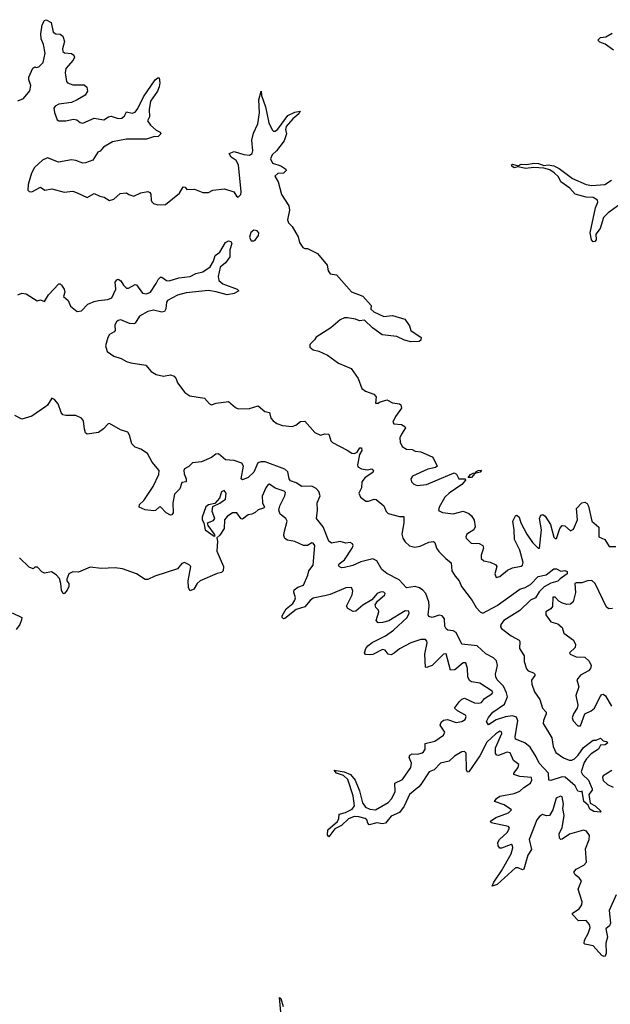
# Model space of a CAD drawing. Extents: x 2470790 to 2659118, y 702284 to 849036.
# Tile 43 of 154: x 2559349 to 2563526, y 768121 to 775081. Entities that reach past the tile are written whole.
import ezdxf

# ---------------------------------------------------------------- set-up
doc = ezdxf.new("R2010")
doc.units = 0

msp = doc.modelspace()

# ---------------------------------------------------------------- linework, layer by layer
at = {"layer": '0CON10XD'}
for points in [[(2559335, 774506.2), (2559375.5, 774524.5), (2559421.7, 774578.3), (2559427.1, 774615), (2559414, 774655), (2559414, 774675), (2559441.7, 774738.3), (2559455, 774747.5), (2559465, 774742.5), (2559485, 774746.7), (2559515, 774777.5), (2559528.1, 774845), (2559516.9, 774905), (2559500, 774945), (2559498.3, 774981.7), (2559508.8, 775045), (2559524.4, 775075.6), (2559535, 775080.8), (2559570.3, 775060.3), (2559585, 774992), (2559605, 774981.4), (2559635, 774979.2), (2559654.4, 774964.4), (2559665.7, 774925.7), (2559650.6, 774875), (2559655, 774856.7), (2559665, 774846)], [(2563547.5, 774865), (2563488.5, 774908.5), (2563450.9, 774920.9), (2563436.2, 774935), (2563455, 774955.8), (2563495, 774959.2), (2563538, 774985)], [(2559665, 774846), (2559715, 774842), (2559730.8, 774830.8), (2559735.7, 774815.7), (2559725.8, 774795), (2559674.3, 774735), (2559671.4, 774705), (2559678.8, 774645), (2559687.5, 774635), (2559725, 774620), (2559805, 774621.2), (2559823.8, 774605), (2559827.5, 774575), (2559813, 774547), (2559755, 774513.8), (2559714.3, 774495.7), (2559625, 774484.4), (2559600.3, 774469.7), (2559591.4, 774455), (2559595.8, 774425.8), (2559614.1, 774374.1), (2559625, 774366.2), (2559675, 774365.6), (2559728.8, 774378.8), (2559753.9, 774373.9), (2559777.5, 774355), (2559795, 774350.6), (2559875, 774385.7), (2559945, 774372.5), (2559976, 774395), (2559995, 774398.5), (2560045, 774382.2), (2560070, 774385), (2560089.4, 774400.6), (2560105, 774428.8), (2560145, 774420.8), (2560165, 774426), (2560185, 774454), (2560223.3, 774535), (2560306.2, 774655), (2560325, 774670), (2560335, 774670), (2560340.8, 774635), (2560334.4, 774605.6), (2560324.4, 774575), (2560273.5, 774505), (2560264, 774445), (2560267.5, 774395), (2560252.5, 774365), (2560274, 774335), (2560315, 774300), (2560342.5, 774285), (2560346.7, 774275), (2560327.5, 774255), (2560295, 774253.8), (2560245, 774236), (2560105, 774236.9), (2560005, 774218.6), (2559941.2, 774178.8), (2559917.7, 774152.3), (2559902.5, 774145), (2559865, 774087.5), (2559815, 774070), (2559795, 774066.2), (2559745.6, 774085.6), (2559715, 774090.6), (2559624.2, 774074.2), (2559545, 774103.8), (2559511.2, 774088.8), (2559453.3, 774035), (2559431.2, 773995), (2559408.8, 773915), (2559407, 773877), (2559415, 773867.5), (2559435, 773863.3), (2559495, 773896.2), (2559526.4, 773876.4), (2559575, 773886.2), (2559662.3, 773862.3), (2559725, 773868.8), (2559755, 773856.7), (2559825, 773823.3), (2559875, 773852.5), (2559915, 773832.5), (2559947, 773827), (2559985, 773802.5), (2560015, 773812.5), (2560058.3, 773851.7), (2560105, 773857.5), (2560120, 773845), (2560155, 773832.5), (2560205, 773857.5), (2560255, 773867.5), (2560269.3, 773859.3), (2560276.4, 773846.4), (2560277.5, 773805), (2560283.9, 773793.9), (2560295, 773782.5), (2560325, 773772.5), (2560380, 773775), (2560480, 773855), (2560505, 773900), (2560518, 773898), (2560530.7, 773880.7), (2560585, 773883.3), (2560645, 773860), (2560685, 773860), (2560713.6, 773876.4), (2560796.1, 773886.1), (2560863.6, 773863.6), (2560882.7, 773832.7), (2560895, 773826.7), (2560912, 773845), (2560915.6, 773865), (2560896.2, 774055), (2560880, 774085), (2560845, 774109.2), (2560830, 774135), (2560865, 774148.9), (2560935, 774126.8), (2560975, 774123.8), (2560992.5, 774135), (2560997.5, 774155), (2560990.1, 774229.9), (2561002.1, 774277.9), (2561032.2, 774345), (2561043.6, 774423.6), (2561040, 774515), (2561055.9, 774575.9), (2561060, 774545), (2561087.8, 774465), (2561111.8, 774351.8), (2561133.1, 774303.1), (2561143.7, 774293.7), (2561155, 774293.3), (2561175, 774306.5), (2561245, 774402.5), (2561295, 774426.9), (2561332.5, 774435), (2561321.9, 774415), (2561280.1, 774379.9), (2561232.5, 774325), (2561227.8, 774305), (2561235.9, 774275), (2561220, 774225), (2561165.2, 774154.8), (2561133.8, 774125), (2561122.1, 774097.9), (2561136.8, 774066.8), (2561195, 774048.5), (2561230, 774025), (2561233.8, 774015), (2561215, 773996), (2561175, 773992.5), (2561152.5, 773975), (2561176.7, 773935), (2561200, 773845), (2561252.5, 773765), (2561256.2, 773735), (2561243, 773667), (2561250, 773645), (2561275, 773620), (2561302.5, 773575), (2561317.5, 773545), (2561327.5, 773505), (2561350.7, 773470.7), (2561365, 773462.5), (2561385, 773462.5), (2561455, 773427.5), (2561523.3, 773345), (2561531.2, 773305), (2561544.1, 773284.1), (2561588.3, 773278.3), (2561695, 773157.5), (2561776.4, 773126.4), (2561835, 773060), (2561832.5, 773035), (2561853.8, 773015), (2561925, 772982.5), (2561985, 772990), (2562072.5, 772965), (2562105, 772916.2), (2562114.5, 772884.5), (2562187.5, 772835), (2562186.2, 772815), (2562173.9, 772806.1), (2562115, 772803.1), (2562070, 772815), (2562015, 772840.9), (2561913.2, 772853.2), (2561843.1, 772903.1), (2561786.8, 772956.8), (2561752.2, 772952.2), (2561722.5, 772965), (2561666.2, 772973.8), (2561645, 772972.5), (2561615, 772960), (2561548, 772902), (2561445, 772837.5), (2561433, 772817), (2561400, 772785), (2561400, 772765), (2561425, 772747.5), (2561465, 772737.5), (2561525, 772710), (2561603.9, 772653.9), (2561692.5, 772615), (2561743.3, 772545), (2561767.5, 772475), (2561794.1, 772454.1), (2561853.6, 772433.6), (2561870, 772415), (2561865, 772370), (2561885, 772370), (2561892.5, 772377.5), (2561945, 772394), (2561985, 772372.5), (2562035.8, 772365.8), (2562045, 772357.5), (2562048, 772335), (2562005.7, 772275), (2561987.5, 772235), (2561995, 772223.3), (2562049.2, 772219.2), (2562073.3, 772205), (2562076.2, 772195), (2562048, 772152), (2562038.1, 772125), (2562040.6, 772095), (2562054.5, 772064.5), (2562085, 772045.7), (2562123.8, 772043.8), (2562145, 772030), (2562185, 772026.7), (2562265, 771990), (2562275, 771980), (2562300, 771925), (2562290, 771915), (2562235, 771904), (2562125.8, 771854.2), (2562116, 771835), (2562120, 771815), (2562135, 771798.8), (2562160.8, 771789.2), (2562225, 771795.7), (2562421.2, 771878.8), (2562438, 771868), (2562454.5, 771834.5), (2562500, 771835), (2562502.5, 771825), (2562475, 771794.2), (2562386, 771735), (2562354.4, 771705), (2562316, 771635), (2562311.2, 771611.2), (2562338, 771598), (2562415, 771588.6), (2562485, 771606.9), (2562525, 771590.8), (2562544.5, 771574.5), (2562562.1, 771542.1), (2562570.8, 771495), (2562560, 771475), (2562511.2, 771445), (2562503.8, 771425), (2562506.7, 771415), (2562540.6, 771380.6), (2562597.6, 771377.6), (2562624.3, 771364.3), (2562629.2, 771345), (2562612.5, 771295), (2562611.8, 771271.8), (2562630, 771255), (2562675.4, 771245.4), (2562717.1, 771227.1), (2562722, 771215), (2562708.8, 771165), (2562717.5, 771137.5), (2562745, 771144.3), (2562799.6, 771190.4), (2562835, 771205.4), (2562895, 771218.5), (2562905, 771226), (2562909.3, 771245), (2562885, 771330), (2562847.3, 771407.3), (2562845.9, 771475), (2562836.9, 771535), (2562855, 771574), (2562865, 771578), (2562881.4, 771565), (2562893.6, 771525), (2562934.1, 771445), (2562974.7, 771385), (2563015, 771344.4), (2563024.3, 771345.7), (2563039.6, 771475), (2563025.5, 771555), (2563035, 771577.5), (2563047.7, 771582.3), (2563065, 771570.8), (2563101.7, 771511.7), (2563125, 771423.8), (2563135, 771413.8), (2563145, 771413.3), (2563167.8, 771485), (2563184.3, 771505.7), (2563205, 771502.9), (2563245, 771467.1), (2563265, 771478.5), (2563293.2, 771545), (2563287.5, 771625), (2563325, 771666), (2563345, 771670), (2563362, 771662), (2563371.9, 771641.9), (2563395, 771536.7), (2563444.5, 771494.5), (2563444.3, 771424.3), (2563486.3, 771406.3), (2563516.4, 771356.4), (2563565, 771357.3)], [(2563585, 773770), (2563509.4, 773715), (2563477, 773683), (2563454.7, 773605.3), (2563423.3, 773565), (2563425.6, 773525), (2563415, 773511.9), (2563405, 773510.6), (2563392.2, 773525), (2563382.1, 773575), (2563419.8, 773750.2), (2563437.9, 773792.1), (2563434.2, 773805), (2563405, 773823.5), (2563355, 773827.1), (2563277.7, 773847.7), (2563239.5, 773889.5), (2563176.4, 773935), (2563159.6, 773969.6), (2563128.9, 773998.9), (2563098.6, 774018.6), (2563055, 774030.6), (2562985, 774037.1), (2562925, 774030), (2562875, 774040), (2562845, 774032.9), (2562830, 774045), (2562827.5, 774055), (2562835, 774058.8), (2562875, 774047.5), (2562895, 774059.2), (2562935, 774058.1), (2562985, 774067.5), (2563017.5, 774065), (2563055, 774050), (2563085, 774055.5), (2563125, 774048.2), (2563165, 774028.1), (2563257.9, 773957.9), (2563355, 773916.5), (2563395, 773909.1), (2563487.5, 773915), (2563535, 773946.2)], [(2561005, 773516.8), (2561015, 773523.1), (2561037.3, 773555), (2561040, 773575), (2561028.3, 773588.3), (2561005, 773593.6), (2560982.3, 773577.7), (2560973.5, 773543.5), (2560985, 773517.5), (2561005, 773516.8)], [(2559335, 773136.2), (2559365, 773148.8), (2559395, 773143.3), (2559473, 773093), (2559495, 773100), (2559525, 773090), (2559553.6, 773136.4), (2559625, 773213.3), (2559635, 773213.3), (2559645, 773203.8), (2559664, 773175), (2559668, 773155), (2559658, 773125), (2559691.2, 773095), (2559707.1, 773055), (2559755, 773019.1), (2559785, 773022.9), (2559830.8, 773069.2), (2559875, 773090), (2559905, 773095.8), (2559972.1, 773102.1), (2559999.4, 773115), (2560029.4, 773175), (2560023.8, 773225), (2560035, 773242.5), (2560045, 773245.8), (2560065, 773236), (2560083.9, 773203.9), (2560105, 773183.8), (2560117.3, 773182.7), (2560165, 773208.6), (2560175, 773207.1), (2560217.2, 773147.2), (2560245, 773142), (2560273.6, 773155), (2560314.6, 773215), (2560328.1, 773245), (2560345, 773261.4), (2560355, 773261.4), (2560387.5, 773237.5), (2560405, 773234), (2560475, 773256.4), (2560555, 773264.8), (2560595, 773286.3), (2560645, 773298.8), (2560695.5, 773334.5), (2560719.3, 773375), (2560732.2, 773415), (2560765, 773438), (2560805, 773506), (2560825, 773518.8), (2560842.3, 773512.3), (2560848.9, 773498.9), (2560835.8, 773455), (2560835.5, 773405), (2560805, 773363.3), (2560767.5, 773332.5), (2560752.2, 773265), (2560757.6, 773237.6), (2560786, 773214), (2560887.5, 773175), (2560897.5, 773165), (2560865, 773144.4), (2560815, 773136.2), (2560738, 773158), (2560684.1, 773165.9), (2560525, 773150.8), (2560465, 773133.3), (2560393.3, 773095), (2560386.8, 773085), (2560383.2, 773036.8), (2560372.6, 773017.4), (2560355, 773012.7), (2560295, 773027.3), (2560255, 773017.1), (2560195, 772985.3), (2560165, 772935.7), (2560155, 772931.1), (2560125, 772934.4), (2560065, 772960), (2560045, 772955.4), (2560032.5, 772945), (2560022.2, 772925), (2560024.3, 772885), (2560016.7, 772873.3), (2559985, 772856.2), (2559971.9, 772835), (2559955.7, 772775), (2559968.1, 772735), (2560015, 772701.8), (2560066.9, 772686.9), (2560105, 772665.6), (2560135, 772655.6), (2560240.7, 772639.3), (2560278.8, 772595), (2560315, 772571.9), (2560365, 772560.5), (2560415, 772570), (2560440.3, 772560.3), (2560455, 772543.3), (2560465, 772513.3), (2560516.5, 772446.5), (2560551.7, 772421.7), (2560655.5, 772405.5), (2560691.2, 772365), (2560705, 772358), (2560738.9, 772371.1), (2560825, 772382.9), (2560875, 772339.2), (2560895, 772330), (2560975, 772332.9), (2561035, 772351.1), (2561081.7, 772311.7), (2561116, 772305), (2561125.6, 772265), (2561141.4, 772245), (2561167.1, 772227.1), (2561206.8, 772213.2), (2561275, 772204.6), (2561300.6, 772215), (2561335, 772240.8), (2561365, 772242.9), (2561435, 772164), (2561475, 772144.2), (2561506.9, 772153.1), (2561535, 772150), (2561548.8, 772105), (2561561.2, 772091.2), (2561665, 772038), (2561696.5, 772016.5), (2561716.1, 772013.9), (2561736.5, 772023.5), (2561755, 772055.6), (2561765, 772053.8), (2561767.9, 772035), (2561752.7, 772007.3), (2561737.8, 771935), (2561740.4, 771920.4), (2561765, 771905.4), (2561805, 771899.5), (2561840, 771905), (2561851.4, 771895), (2561845, 771880.6), (2561792.5, 771845), (2561769.4, 771815), (2561767.1, 771772.9), (2561746.7, 771735), (2561759.2, 771705), (2561796.8, 771676.8), (2561815, 771677.1), (2561855, 771691.5), (2561869.2, 771689.2), (2561924.6, 771644.6), (2561940.6, 771605), (2561955, 771590), (2562035, 771570), (2562065, 771570), (2562065.3, 771524.7), (2562051.8, 771445), (2562058.9, 771415), (2562075, 771389.1), (2562105, 771360.8), (2562142.6, 771352.6), (2562180.5, 771359.5), (2562242.6, 771387.4), (2562275, 771393.1), (2562285.3, 771385.3), (2562296.2, 771345), (2562312.4, 771322.4), (2562361.5, 771271.5), (2562400.9, 771240.9), (2562405.7, 771184.3), (2562427.5, 771147.5), (2562456.2, 771115), (2562473.7, 771073.7), (2562548.2, 770975), (2562576.2, 770925), (2562605, 770895.6), (2562625, 770886.5), (2562725, 770940.4), (2562885, 771056.2), (2562923.4, 771066.6), (2562961.6, 771088.4), (2563015, 771145.3), (2563072.3, 771157.7), (2563125, 771200), (2563145, 771198.6), (2563175, 771183.3), (2563205, 771186.7), (2563219.5, 771179.5), (2563221.2, 771165), (2563170.4, 771129.6), (2563155, 771111.2), (2563105, 771097.5), (2563058.9, 771071.1), (2563022.9, 771037.1), (2562995.6, 770995), (2562961.1, 770978.9), (2562886.8, 770905), (2562772.2, 770835), (2562750.5, 770805), (2562748.7, 770788.7), (2562755, 770777.5), (2562825.2, 770725.2), (2562881.9, 770695), (2562886.2, 770685), (2562883.2, 770635), (2562915.6, 770585), (2562917.3, 770545), (2562932.7, 770492.7), (2562945, 770477.8), (2562983.3, 770465), (2562992, 770455), (2562992, 770445), (2562967.9, 770412.1), (2562969.6, 770385), (2562989, 770329), (2563026.6, 770275), (2563046.2, 770215), (2563070.8, 770185), (2563072.9, 770175), (2563052.6, 770127.4), (2563051.5, 770105), (2563110.9, 770005), (2563122.2, 769942.2), (2563140.9, 769900.9), (2563195, 769862.2), (2563235, 769847.1), (2563252.3, 769847.7), (2563272.9, 769857.1), (2563298.5, 769881.5), (2563335, 769937.1), (2563405, 769987.5), (2563425, 769987.5), (2563455, 770002.5), (2563475, 769982.5), (2563497.7, 769977.7), (2563508.3, 769968.3), (2563490, 769955), (2563455, 769952.5), (2563442, 769925), (2563389.1, 769890.9), (2563357, 769857), (2563339.8, 769830.2), (2563318.8, 769765), (2563330, 769745), (2563371.2, 769705), (2563396.7, 769645), (2563396.1, 769633.9), (2563373.3, 769605), (2563382.5, 769542.5), (2563417.5, 769525), (2563460, 769485), (2563455, 769480), (2563410, 769485), (2563380.7, 769500.7), (2563368.3, 769528.3), (2563337.5, 769555), (2563327.5, 769627.5), (2563317.5, 769622.5), (2563295, 769627.5), (2563276.4, 769666.4), (2563206.1, 769726.1), (2563185, 769728.8), (2563105, 769703.1), (2563090, 769705), (2563089.4, 769755), (2563022.2, 769825), (2563001.5, 769871.5), (2562957.9, 769937.9), (2562920.1, 769970.1), (2562855, 769996.2), (2562852.7, 770015), (2562871.5, 770125), (2562861.2, 770151.2), (2562835, 770160), (2562785, 770152.2), (2562718.1, 770131.9), (2562665, 770097.5), (2562650.8, 770120.8), (2562665, 770149.2), (2562695, 770185.4), (2562778.1, 770241.9), (2562797.5, 770295), (2562792.2, 770322.2), (2562770, 770370), (2562726.1, 770415), (2562715.3, 770435), (2562713.8, 770455), (2562727.8, 770515), (2562719.8, 770549.8), (2562699.3, 770569.3), (2562645, 770598.7), (2562584.5, 770654.5), (2562476.6, 770666.6), (2562435, 770750), (2562415, 770760), (2562376.2, 770765), (2562365, 770774.3), (2562356.1, 770795), (2562353.3, 770845), (2562336, 770866), (2562315, 770872.4), (2562265, 770856.2), (2562241.5, 770861.5), (2562237.3, 770875), (2562244.3, 770935), (2562241.2, 770965), (2562220.7, 771025), (2562199.3, 771049.3), (2562175, 771065.2), (2562145, 771074.4), (2562084.2, 771064.2), (2562031.8, 771121.8), (2561945.5, 771165.5), (2561909.2, 771195), (2561875, 771254.6), (2561845, 771270), (2561761.9, 771248.1), (2561705, 771222.7), (2561645, 771208.4), (2561625, 771207.3), (2561608.6, 771215), (2561603.3, 771225), (2561606.9, 771235), (2561645, 771262.5), (2561700.9, 771345), (2561706.5, 771365), (2561703.2, 771375), (2561685.5, 771385.5), (2561655, 771380), (2561615, 771391.4), (2561555, 771380.3), (2561534.8, 771394.8), (2561495.3, 771495), (2561446.8, 771555), (2561453.9, 771613.9), (2561451.6, 771665), (2561474.2, 771715), (2561464.1, 771745), (2561445, 771766.8), (2561415, 771783.6), (2561345, 771782.1), (2561305, 771807.5), (2561265, 771822.1), (2561253.5, 771835), (2561244.2, 771885), (2561225, 771904.8), (2561085, 771954.4), (2561055, 771955.8), (2561031.9, 771948.1), (2561005, 771882.9), (2560965, 771845.3), (2560925, 771829.2), (2560915.9, 771835.9), (2560931.2, 771925), (2560918.7, 771945), (2560865, 771964.8), (2560805, 771969.3), (2560755, 772012.5), (2560735, 772009.7), (2560705, 771985.2), (2560635, 771955.3), (2560571.5, 771948.5), (2560545, 771921.8), (2560515, 771905.6), (2560509.1, 771895), (2560511.1, 771871.1), (2560526, 771835), (2560526.4, 771813.6), (2560495, 771810), (2560480.8, 771765), (2560442.8, 771727.2), (2560432, 771665), (2560434.3, 771595.7), (2560425, 771582), (2560415, 771578.6), (2560384.3, 771595), (2560345, 771637.1), (2560335, 771635.7), (2560309, 771611), (2560295, 771608.8), (2560235, 771615.4), (2560193.8, 771635), (2560197.1, 771655), (2560226.9, 771683.1), (2560291.7, 771781.7), (2560333.8, 771865), (2560334.6, 771895), (2560285, 771953.1), (2560251.5, 772015), (2560205, 772046.2), (2560165, 772060), (2560142.7, 772082.7), (2560126, 772145), (2560113.5, 772165), (2560061.6, 772181.6), (2559985, 772225.4), (2559975, 772224.3), (2559941.3, 772188.7), (2559906.7, 772163.3), (2559825, 772150), (2559815, 772160), (2559807.3, 772187.3), (2559800.4, 772245), (2559786.2, 772265), (2559745, 772283.8), (2559675, 772283.3), (2559655, 772288.7), (2559641.6, 772305), (2559620.6, 772365), (2559595, 772395.5), (2559575, 772406), (2559545.7, 772355), (2559534.5, 772345.5), (2559435, 772279.2), (2559365, 772256.7), (2559315, 772283.8)], [(2562545, 771844.4), (2562520, 771845), (2562535.8, 771865), (2562555, 771876.2), (2562573, 771877), (2562574.2, 771885), (2562591.2, 771895), (2562615, 771897.5), (2562605, 771882.5), (2562568, 771872), (2562545, 771844.4)], [(2562941.8, 769175), (2562912.9, 769077.1), (2562905, 769072), (2562875, 769086.7), (2562855, 769086.2), (2562725, 768966.9), (2562690, 768955), (2562701.1, 768985), (2562756.6, 769063.4), (2562825, 769184.4), (2562836.6, 769226.6), (2562834.5, 769244.5), (2562825, 769251.1), (2562755, 769224.5), (2562745, 769225.6), (2562731.4, 769241.4), (2562730, 769265), (2562740.9, 769285), (2562797.1, 769335), (2562813.8, 769365), (2562805, 769377.1), (2562683.3, 769403.3), (2562678, 769415), (2562715, 769442.5), (2562806, 769475), (2562826.7, 769495), (2562775, 769530), (2562706.7, 769555), (2562720.8, 769575), (2562745, 769592.7), (2562845, 769610.4), (2562885, 769627.8), (2562915, 769652.9), (2562960.8, 769685), (2562971.4, 769705), (2562968.8, 769725), (2562885, 769732.2), (2562842.5, 769745), (2562842.5, 769755), (2562874.2, 769795), (2562877.5, 769815), (2562841.4, 769845), (2562818, 769898), (2562795, 769903.3), (2562735, 769880.9), (2562722.2, 769882.2), (2562713.1, 769893.1), (2562713.8, 769935), (2562758.5, 770035), (2562756.2, 770046.2), (2562745, 770051.1), (2562715, 770032.3), (2562653.2, 769975), (2562601.8, 769878.2), (2562525, 769764.4), (2562515, 769762), (2562508.3, 769778.3), (2562505.2, 769895.2), (2562495, 769907.5), (2562475, 769906), (2562423.9, 769875), (2562385, 769838.9), (2562325, 769826.7), (2562280.6, 769779.4), (2562243.9, 769765), (2562185, 769674.5), (2562172.4, 769657.6), (2562105.8, 769605), (2562068.1, 769521.9), (2562035, 769476.2), (2561975, 769451.6), (2561935, 769402.2), (2561915, 769395.8), (2561875, 769403.8), (2561820.8, 769390.8), (2561810.8, 769400.8), (2561804.5, 769425), (2561792.2, 769435), (2561747.1, 769447.1), (2561715, 769448.1), (2561675, 769431.1), (2561623.6, 769385), (2561578.6, 769361.4), (2561535, 769306), (2561525, 769320), (2561529.1, 769355), (2561595.6, 769414.4), (2561605.9, 769435), (2561608.1, 769465), (2561652.5, 769477.5), (2561699.3, 769500.7), (2561717.2, 769525), (2561707, 769595), (2561670.5, 769710.5), (2561638.5, 769738.5), (2561588.8, 769755), (2561573.8, 769775), (2561643.3, 769765), (2561687.9, 769745), (2561722.2, 769705), (2561751, 769631), (2561773, 769545), (2561795, 769514.2), (2561825, 769500.2), (2561865, 769496.3), (2561955, 769548.1), (2561980.5, 769575), (2562004.2, 769625), (2562001.9, 769685), (2562055, 769709.7), (2562115.6, 769795), (2562119.5, 769825), (2562102.1, 769865), (2562107, 769883), (2562125, 769890.4), (2562165, 769889.5), (2562195, 769898.2), (2562205.3, 769905), (2562215.3, 769925), (2562216, 769965), (2562285, 769981.5), (2562345, 770023.1), (2562354.6, 770045), (2562322.5, 770095), (2562330.5, 770115), (2562345, 770128.5), (2562375, 770133.8), (2562435, 770113.8), (2562475, 770120.8), (2562499.5, 770135), (2562505.6, 770155), (2562501.1, 770165), (2562444, 770195), (2562424.3, 770215), (2562459.4, 770260.6), (2562475, 770276.9), (2562495, 770284.2), (2562565, 770251.5), (2562595, 770248.9), (2562615, 770254.4), (2562636.7, 770283.3), (2562688, 770315), (2562694, 770325), (2562690.8, 770335), (2562601.7, 770391.7), (2562545, 770400), (2562529.1, 770409.1), (2562517.1, 770435), (2562516.5, 770495), (2562503.6, 770533.6), (2562485, 770533.8), (2562425, 770485.7), (2562395, 770484), (2562365, 770598.8), (2562345, 770595.8), (2562265, 770516.9), (2562225, 770501.2), (2562217.5, 770505), (2562213.3, 770595), (2562231.1, 770675), (2562229.1, 770689.1), (2562219.5, 770699.5), (2562185, 770700.5), (2562115, 770675.5), (2562035, 770633.6), (2561998, 770602), (2561975, 770591.4), (2561955, 770595.8), (2561933.9, 770623.9), (2561915, 770630), (2561845, 770594.3), (2561825, 770590.6), (2561794.4, 770594.4), (2561788, 770605), (2561796.5, 770635), (2561810.4, 770655), (2561840.9, 770679.1), (2561935, 770725.3), (2561992.7, 770765), (2562089.5, 770855), (2562102, 770885), (2562100, 770900), (2562075, 770902.5), (2561958.4, 770831.6), (2561915, 770819.2), (2561885, 770818.1), (2561870.6, 770835), (2561889.4, 770895), (2561886.3, 770906.3), (2561867.5, 770925), (2561862.5, 770945), (2561879.1, 770970.9), (2561932, 771015), (2561933.8, 771025), (2561925, 771033.8), (2561904.5, 771035.5), (2561876.2, 771025), (2561839.5, 770980.5), (2561775, 770942.3), (2561725, 770900.9), (2561706.9, 770896.9), (2561668.8, 770918.8), (2561661.1, 770935), (2561700.5, 771015), (2561703.9, 771043.9), (2561695, 771068.1), (2561655, 771064.6), (2561545, 771017.4), (2561515, 771011.4), (2561425, 770991.3), (2561403.1, 770975), (2561365, 770930.6), (2561305, 770912), (2561225, 770847.3), (2561215, 770846.5), (2561204.6, 770855), (2561205, 770868), (2561233.9, 770916.1), (2561279.3, 770955), (2561295, 770977.1), (2561299.4, 770995), (2561287.3, 771035), (2561289.7, 771050.3), (2561315, 771068.5), (2561355.3, 771084.7), (2561387.2, 771155), (2561394.2, 771185.8), (2561423.1, 771225), (2561435.3, 771365), (2561425, 771381.4), (2561415, 771384), (2561385, 771363.8), (2561355, 771363.8), (2561295, 771392), (2561242.7, 771402.7), (2561224.1, 771414.1), (2561216.2, 771435), (2561218, 771455), (2561241.2, 771535), (2561231.2, 771555), (2561190.6, 771585), (2561182.5, 771615), (2561188.1, 771645), (2561224.7, 771715), (2561227.7, 771737.7), (2561218.9, 771748.9), (2561155, 771768.8), (2561115, 771798.4), (2561105, 771794.4), (2561089.2, 771770.9), (2561062.5, 771712.5), (2561066.5, 771666.5), (2561080, 771635), (2561072.5, 771627.5), (2561034.2, 771615.8), (2561015, 771597.5), (2560990, 771585), (2560965, 771580), (2560925, 771550), (2560915, 771553.3), (2560885, 771594.2), (2560854.2, 771595.8), (2560815, 771570), (2560796.2, 771545), (2560793.8, 771485), (2560765, 771436.7), (2560742.5, 771417.5), (2560748, 771395), (2560742.1, 771325), (2560791.2, 771215), (2560787.5, 771185), (2560775, 771172.5), (2560745, 771166.2), (2560624.8, 771115.2), (2560604.4, 771095), (2560580.8, 771055), (2560555, 771044.3), (2560543.5, 771065), (2560540.9, 771115), (2560558.5, 771215), (2560548.1, 771228.1), (2560515, 771244.4), (2560495, 771236.9), (2560465, 771198.6), (2560305, 771146.9), (2560255, 771123.8), (2560235, 771124), (2560173.8, 771163.8), (2560075, 771200), (2560025, 771205.5), (2559925, 771201.4), (2559848.3, 771211.7), (2559765, 771176.7), (2559725, 771177.5), (2559697, 771163), (2559683.3, 771125), (2559683.3, 771115), (2559696, 771096), (2559696.2, 771075), (2559685, 771047.5), (2559663.6, 771023.6), (2559655, 771026.7), (2559645, 771047.5), (2559640.8, 771095), (2559630.3, 771130.3), (2559607.9, 771157.9), (2559573, 771177), (2559525, 771167.5), (2559505, 771177.5), (2559475, 771210), (2559455, 771210), (2559445, 771200), (2559415, 771210), (2559347, 771277)], [(2560725, 771430), (2560730, 771435), (2560726.7, 771445), (2560682.5, 771505), (2560677.5, 771525), (2560718.3, 771541.7), (2560728.8, 771555), (2560709.5, 771605), (2560715, 771640), (2560765, 771662.9), (2560805, 771691.2), (2560808.9, 771735), (2560795, 771752), (2560775, 771743.3), (2560761.1, 771698.9), (2560729.5, 771660.5), (2560685, 771652.5), (2560665, 771637.8), (2560638.2, 771565), (2560639.1, 771545), (2560652, 771525), (2560661.2, 771475), (2560725, 771430)], [(2563541.3, 770918.7), (2563515, 770915.6), (2563498.1, 770928.1), (2563419.6, 771095), (2563395, 771116.9), (2563365, 771115.2), (2563325, 771099.4), (2563285, 771100.9), (2563275.7, 771095), (2563279.2, 771030.8), (2563263.2, 770966.8), (2563245, 770950), (2563218, 770948), (2563186.6, 770956.6), (2563161.5, 770971.5), (2563135, 770998), (2563120, 771000), (2563116.2, 770933.8), (2563103.8, 770916.2), (2563070, 770895), (2563068.8, 770875), (2563104.4, 770824.4), (2563155, 770810), (2563184.3, 770784.3), (2563196, 770745), (2563265.4, 770695.4), (2563280, 770665), (2563277.9, 770642.1), (2563236.7, 770605), (2563242.5, 770595), (2563285, 770576.9), (2563345.7, 770575.7), (2563375.5, 770545.5), (2563390, 770515), (2563385.6, 770495), (2563372.2, 770477.8), (2563315, 770446.7), (2563289.2, 770415), (2563301.9, 770365), (2563281.1, 770305), (2563295.4, 770235), (2563291.5, 770215), (2563265.7, 770175), (2563256, 770145), (2563263.8, 770125), (2563295, 770088.8), (2563315, 770090), (2563346.2, 770173.8), (2563390, 770195), (2563413.1, 770215), (2563452.8, 770297.2), (2563465, 770310), (2563475, 770312.9), (2563491.7, 770301.7), (2563535, 770228.6)], [(2559295, 770888.6), (2559363.3, 770855), (2559361.9, 770838.1), (2559350.8, 770805), (2559325, 770770)], [(2563536.7, 769773.3), (2563474, 769735), (2563469.4, 769725), (2563475, 769702.5), (2563505.5, 769675), (2563545, 769656.3)], [(2563567.1, 768895), (2563518, 768785), (2563526.9, 768695), (2563520, 768675), (2563494.2, 768655), (2563506.2, 768595), (2563493.6, 768553.6), (2563496.4, 768483.6), (2563488.3, 768461.7), (2563481.7, 768458.3), (2563465, 768466.7), (2563405, 768534.3), (2563346, 768546), (2563341.4, 768551.4), (2563342.9, 768575), (2563368.7, 768621.3), (2563383.1, 768665), (2563378.2, 768685), (2563355, 768714.4), (2563300.7, 768710.7), (2563258, 768755), (2563258.8, 768765), (2563305, 768795.6), (2563325, 768824), (2563325.4, 768845), (2563299.4, 768935), (2563320.8, 768995), (2563305.8, 769015), (2563276.1, 769036.1), (2563267.8, 769055), (2563283.1, 769076.9), (2563337.5, 769105), (2563357.8, 769125), (2563349.1, 769220.9), (2563376.5, 769285), (2563377.5, 769315), (2563357.1, 769345), (2563335, 769351.4), (2563237.2, 769322.8), (2563185, 769287.5), (2563175, 769286.2), (2563166.2, 769295), (2563165, 769327.5), (2563185, 769368.8), (2563200, 769455), (2563189.2, 769505), (2563194.3, 769535), (2563185, 769586.7), (2563173, 769593), (2563142.4, 769577.6), (2563118.6, 769495), (2563095, 769456), (2563075, 769452.9), (2563045, 769461.9), (2563025, 769449.5), (2563005, 769424.3), (2562952.8, 769285), (2562968.9, 769215), (2562941.8, 769175)], [(2561195.4, 768065), (2561185, 768170), (2561195, 768162.5), (2561212.5, 768105)]]:
    msp.add_lwpolyline(points, dxfattribs=at)

doc.saveas('drawing.dxf')
